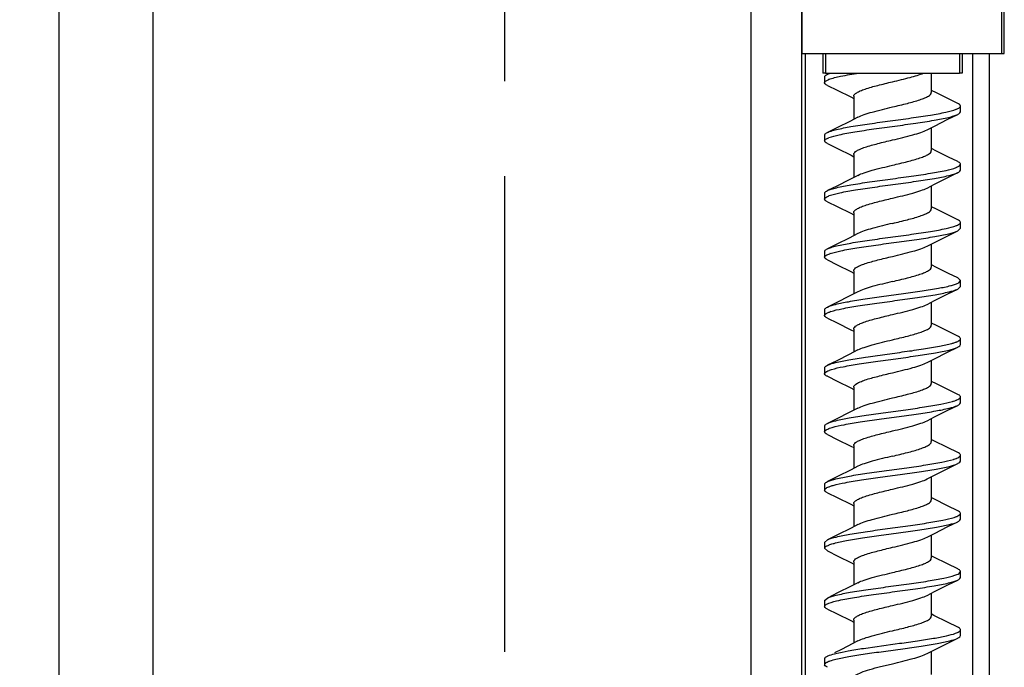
# Model space of a CAD drawing. Header units: millimetres. Extents: x 146 to 697, y 409 to 764.
# Tile 34 of 162: x 425 to 476, y 609 to 642. Entities that reach past the tile are written whole.
import ezdxf

# ---------------------------------------------------------------- set-up
doc = ezdxf.new("R2010")
doc.units = ezdxf.units.MM
doc.header["$LTSCALE"] = 65.395
doc.header["$PDMODE"] = 3
doc.header["$PDSIZE"] = 2.5
doc.linetypes.add('CENTER', pattern=[0.6, 0.375, -0.075, 0.075, -0.075])
doc.layers.get('0').update_dxf_attribs({"linetype": 'CONTINUOUS'})
doc.layers.get('Defpoints').update_dxf_attribs({"linetype": 'CONTINUOUS'})
for name, color, linetype in [('9_820_353_links_2_BL46', 7, 'CONTINUOUS'), ('SP223_012_00_links_2_BL19', 7, 'CONTINUOUS'), ('SP223_013_00_links_2_BL16', 7, 'CONTINUOUS')]:
    doc.layers.add(name, color=color, linetype=linetype)
doc.layers.add('BEM', color=7, linetype='CONTINUOUS', lineweight=35)
doc.styles.get("Standard").update_dxf_attribs({"font": 'txt', "width": 0.8})
doc.styles.add('TECE Standard', font='arial.ttf', dxfattribs={"width": 0.9})
doc.dimstyles.get("Standard").update_dxf_attribs({"dimtxt": 3.5, "dimasz": 3.5, "dimexe": 1, "dimexo": 0, "dimtad": 1, "dimtxsty": 'Standard', "dimcen": 0.09, "dimadec": 0, "dimazin": 0, "dimtol": 1, "dimtp": 0.01, "dimtm": 0.01, "dimtfac": 1, "dimtofl": 0, "dimtmove": 0, "dimatfit": 3, "dimfxl": 0, "dimtolj": 1, "dimarcsym": 0})

# ---------------------------------------------------------------- blocks, each defined once
blk = doc.blocks.new('TC-9820353_SL')
at = {"layer": '9_820_353_links_2_BL46', "color": 7, "linetype": 'CENTER'}
blk.add_line((0, 32.077), (0, -192), dxfattribs=at)
at = {"layer": 'SP223_012_00_links_2_BL19', "color": 9, "linetype": 'Continuous'}
for p, q in [((-22.989, -69.564), (-22.989, -121.564)), ((-18.138, -69.564), (-18.138, -121.564)), ((12.694, -69.564), (12.694, -121.564)), ((15.311, -69.564), (15.311, -121.564)), ((25.629, -79.314), (25.629, -75.814)), ((15.503, -79.314), (15.503, -121.564)), ((16.55, -79.314), (16.55, -80.314)), ((23.45, -79.314), (23.45, -80.314)), ((24.12, -79.314), (24.12, -121.564))]:
    blk.add_line(p, q, dxfattribs=at)
at = {"layer": 'SP223_012_00_links_2_BL19', "color": 7, "linetype": 'Continuous'}
for p, q in [((15.339, -79.314), (15.339, -75.814)), ((25.763, -79.314), (25.763, -75.814)), ((15.339, -79.314), (25.629, -79.314)), ((16.41, -79.314), (16.41, -80.314)), ((23.59, -79.314), (23.59, -80.314)), ((25, -121.564), (25, -79.314)), ((25.629, -79.314), (25.763, -79.314)), ((16.55, -80.314), (16.41, -80.314)), ((16.55, -80.314), (23.45, -80.314)), ((23.59, -80.314), (23.45, -80.314))]:
    blk.add_line(p, q, dxfattribs=at)
at = {"layer": 'SP223_013_00_links_2_BL16', "color": 7, "linetype": 'Continuous'}
for p, q in [((16.5, -80.514), (16.5, -80.815)), ((22, -80.314), (22, -81.314)), ((17.842, -81.545), (18, -81.627)), ((18, -81.514), (18, -82.701)), ((23.5, -82.315), (23.5, -82.014)), ((22, -83.127), (22, -84.314)), ((16.5, -83.514), (16.5, -83.815)), ((17.862, -84.556), (18, -84.627)), ((18, -84.514), (18, -85.701)), ((23.5, -85.315), (23.5, -85.014)), ((22, -86.127), (22, -87.314)), ((16.5, -86.514), (16.5, -86.815)), ((17.842, -87.545), (18, -87.627)), ((18, -87.514), (18, -88.701)), ((23.36, -88.45), (23.5, -88.315)), ((23.5, -88.315), (23.5, -88.014)), ((22, -89.127), (22, -90.314)), ((16.5, -89.514), (16.5, -89.815)), ((17.842, -90.545), (18, -90.627)), ((18, -90.514), (18, -91.701)), ((23.5, -91.014), (23.36, -90.878)), ((23.36, -91.45), (23.5, -91.315)), ((23.5, -91.315), (23.5, -91.014)), ((22, -92.127), (22, -93.314)), ((16.5, -92.514), (16.5, -92.815)), ((17.842, -93.545), (18, -93.627)), ((18, -93.514), (18, -94.701)), ((23.5, -94.315), (23.5, -94.014)), ((22, -95.127), (22, -96.314)), ((16.5, -95.514), (16.5, -95.815)), ((17.842, -96.545), (18, -96.627)), ((18, -96.514), (18, -97.701)), ((23.5, -97.315), (23.5, -97.014)), ((22, -98.127), (22, -99.314)), ((16.5, -98.514), (16.5, -98.815)), ((22.137, -99.272), (22, -99.202)), ((17.842, -99.545), (18, -99.627)), ((18, -99.514), (18, -100.702)), ((23.5, -100.315), (23.5, -100.014)), ((16.5, -101.514), (16.5, -101.815)), ((22, -101.127), (22, -102.314)), ((18, -102.514), (18, -103.702)), ((22.137, -102.272), (22, -102.202)), ((17.842, -102.545), (18, -102.627)), ((23.5, -103.315), (23.5, -103.014)), ((16.5, -104.514), (16.64, -104.378)), ((16.5, -104.514), (16.5, -104.815)), ((22, -104.127), (22, -105.314)), ((16.64, -104.951), (16.5, -104.815)), ((17.878, -105.564), (18, -105.627)), ((18, -105.514), (18, -106.702)), ((22.137, -105.272), (22, -105.202)), ((23.5, -106.315), (23.5, -106.014)), ((16.5, -107.514), (16.64, -107.378)), ((16.5, -107.514), (16.5, -107.815)), ((22, -107.127), (22, -108.314)), ((17.842, -108.545), (18, -108.627)), ((18, -108.514), (18, -109.702)), ((22.137, -108.272), (22, -108.202)), ((23.5, -109.315), (23.5, -109.014)), ((22, -110.127), (22, -111.314)), ((16.5, -110.514), (16.5, -110.815)), ((16.671, -110.363), (16.641, -110.378)), ((16.641, -110.378), (16.671, -110.364))]:
    blk.add_line(p, q, dxfattribs=at)
for points in [[(16.64, -80.95), (17.149, -81.199), (17.842, -81.545)], [(23.36, -81.878), (22.879, -81.643), (22.231, -81.32), (22.046, -81.225)], [(18.22, -82.588), (17.795, -82.807), (17.171, -83.119), (16.641, -83.378)], [(21.78, -83.241), (22.158, -83.045), (22.851, -82.699), (23.36, -82.45)], [(16.64, -83.95), (17.159, -84.204), (17.862, -84.556)], [(23.36, -84.878), (22.879, -84.643), (22.231, -84.32), (22.046, -84.225)], [(18.22, -85.588), (17.769, -85.82), (17.121, -86.143), (16.64, -86.378)], [(21.78, -86.241), (22.158, -86.045), (22.851, -85.699), (23.36, -85.45)], [(16.64, -86.95), (17.149, -87.199), (17.842, -87.545)], [(23.36, -87.878), (22.879, -87.643), (22.231, -87.32), (22.046, -87.225)], [(18.22, -88.588), (17.769, -88.82), (17.121, -89.143), (16.64, -89.378)], [(21.78, -89.241), (22.158, -89.045), (22.851, -88.699), (23.36, -88.45)], [(16.64, -89.95), (17.149, -90.199), (17.842, -90.545)], [(23.36, -90.878), (22.879, -90.643), (22.231, -90.32), (22.046, -90.225)], [(18.22, -91.588), (17.769, -91.82), (17.121, -92.143), (16.64, -92.378)], [(21.78, -92.241), (22.158, -92.045), (22.851, -91.699), (23.36, -91.45)], [(16.64, -92.95), (17.149, -93.199), (17.842, -93.545)], [(23.36, -93.878), (22.879, -93.643), (22.231, -93.32), (22.046, -93.225)], [(18.22, -94.588), (17.769, -94.82), (17.121, -95.143), (16.64, -95.378)], [(21.78, -95.24), (22.13, -95.06), (22.829, -94.71), (23.36, -94.45)], [(16.64, -95.95), (17.149, -96.199), (17.842, -96.545)], [(23.36, -96.878), (22.879, -96.643), (22.231, -96.32), (22.046, -96.225)], [(21.78, -98.241), (22.158, -98.045), (22.851, -97.699), (23.36, -97.45)], [(18.22, -97.588), (17.769, -97.82), (17.121, -98.143), (16.64, -98.378)], [(16.64, -98.95), (17.149, -99.199), (17.842, -99.545)], [(23.36, -99.878), (22.83, -99.619), (22.137, -99.272)], [(21.78, -101.241), (22.158, -101.045), (22.851, -100.699), (23.36, -100.45)], [(18.22, -100.588), (17.863, -100.772), (17.17, -101.119), (16.64, -101.378)], [(16.64, -101.95), (17.149, -102.199), (17.842, -102.545)], [(23.36, -102.878), (22.83, -102.619), (22.137, -102.272)], [(21.78, -104.241), (22.158, -104.045), (22.851, -103.699), (23.36, -103.45)], [(18.22, -103.588), (17.863, -103.772), (17.17, -104.119), (16.64, -104.378)], [(16.64, -104.951), (17.183, -105.216), (17.878, -105.564)], [(23.36, -105.878), (22.83, -105.619), (22.137, -105.272)], [(18.22, -106.588), (17.863, -106.772), (17.17, -107.119), (16.64, -107.378)], [(21.78, -107.241), (22.158, -107.045), (22.851, -106.699), (23.36, -106.45)], [(16.64, -107.95), (17.149, -108.199), (17.842, -108.545)], [(23.36, -108.878), (22.83, -108.619), (22.137, -108.272)], [(18.22, -109.588), (17.954, -109.726), (17.362, -110.024), (17.006, -110.2)], [(21.78, -110.241), (22.158, -110.045), (22.851, -109.699), (23.36, -109.45)]]:
    blk.add_lwpolyline(points, dxfattribs=at)
for centre, radius, start, end in [((17.052, -81.225), 0.942, 113.2935, 115.8849), ((17.165, -81.787), 1.226, 111.6464, 113.3271), ((22.786, -80.918), 1.359, 291.5154, 291.941), ((17.22, -84.925), 1.374, 111.4794, 111.8099), ((22.84, -84.053), 1.213, 291.6589, 293.4738), ((17.407, -91.425), 1.908, 109.2705, 109.5865), ((17.427, -94.479), 1.966, 108.16, 110.3211), ((22.568, -101.338), 1.979, 287.9633, 290.4315), ((17.149, -111.75), 1.186, 111.6451, 113.769)]:
    blk.add_arc(centre, radius, start, end, dxfattribs=at)
for points, knots in [([(16.5, -80.514), (16.5, -80.502), (16.51, -80.467), (16.562, -80.42), (16.611, -80.392), (16.64, -80.378)], [0, 0, 0, 0, 0.172513, 0.511096, 1, 1, 1, 1]), ([(16.5, -80.815), (16.5, -80.785), (16.559, -80.713), (16.632, -80.682), (16.679, -80.661)], [0, 0, 0, 0, 0.365574, 1, 1, 1, 1]), ([(16.679, -80.36), (16.688, -80.356), (16.728, -80.34), (16.769, -80.325), (16.801, -80.314)], [0, 0, 0, 0, 0.229623, 1, 1, 1, 1]), ([(16.712, -80.648), (16.908, -80.57), (17.425, -80.453), (17.942, -80.363), (18.254, -80.314)], [0, 0, 0, 0, 0.400053, 1, 1, 1, 1]), ([(20, -80.764), (20.303, -80.692), (20.847, -80.561), (21.388, -80.408), (21.618, -80.314)], [0, 0, 0, 0, 0.55673, 1, 1, 1, 1]), ([(16.64, -80.95), (16.619, -80.94), (16.564, -80.911), (16.5, -80.858), (16.5, -80.815)], [0, 0, 0, 0, 0.35178, 1, 1, 1, 1]), ([(18, -81.514), (18, -81.434), (18.146, -81.32), (18.351, -81.223), (18.716, -81.089), (19.269, -80.939), (19.744, -80.825), (20, -80.764)], [0, 0, 0, 0, 0.110888, 0.206047, 0.328093, 0.638157, 1, 1, 1, 1]), ([(20, -82.064), (20.255, -82.003), (20.731, -81.889), (21.284, -81.739), (21.649, -81.605), (21.854, -81.508), (22, -81.395), (22, -81.314)], [0, 0, 0, 0, 0.361843, 0.671907, 0.793953, 0.889112, 1, 1, 1, 1]), ([(16.641, -83.378), (16.703, -83.347), (16.858, -83.292), (17.261, -83.185), (17.92, -83.063), (18.846, -82.921), (19.884, -82.779), (20.932, -82.637), (21.892, -82.496), (22.667, -82.356), (23.112, -82.25), (23.284, -82.182)], [0, 0, 0, 0, 0.030787, 0.07245, 0.185127, 0.328182, 0.488169, 0.649864, 0.797866, 0.918206, 1, 1, 1, 1]), ([(18.22, -82.588), (18.32, -82.536), (18.565, -82.441), (19.158, -82.263), (19.651, -82.148), (20, -82.064)], [0, 0, 0, 0, 0.182844, 0.421252, 1, 1, 1, 1]), ([(23.293, -82.179), (23.347, -82.157), (23.429, -82.124), (23.5, -82.046), (23.5, -82.014)], [0, 0, 0, 0, 0.642445, 1, 1, 1, 1]), ([(23.5, -82.014), (23.5, -82.002), (23.49, -81.967), (23.438, -81.92), (23.389, -81.892), (23.359, -81.878)], [0, 0, 0, 0, 0.172548, 0.51082, 1, 1, 1, 1]), ([(16.717, -83.646), (16.889, -83.578), (17.334, -83.472), (18.11, -83.332), (19.07, -83.191), (20.118, -83.049), (21.156, -82.907), (22.081, -82.765), (22.74, -82.643), (23.143, -82.536), (23.297, -82.481), (23.36, -82.45)], [0, 0, 0, 0, 0.081886, 0.202296, 0.350339, 0.512043, 0.672008, 0.815015, 0.927626, 0.969251, 1, 1, 1, 1]), ([(23.36, -82.45), (23.381, -82.44), (23.436, -82.411), (23.5, -82.358), (23.5, -82.315)], [0, 0, 0, 0, 0.35161, 1, 1, 1, 1]), ([(20, -83.764), (20.349, -83.681), (20.842, -83.565), (21.435, -83.388), (21.679, -83.293), (21.78, -83.241)], [0, 0, 0, 0, 0.578656, 0.817072, 1, 1, 1, 1]), ([(16.5, -83.514), (16.5, -83.502), (16.51, -83.467), (16.562, -83.42), (16.611, -83.392), (16.641, -83.378)], [0, 0, 0, 0, 0.172367, 0.510892, 1, 1, 1, 1]), ([(16.5, -83.815), (16.5, -83.782), (16.572, -83.703), (16.655, -83.671), (16.71, -83.649)], [0, 0, 0, 0, 0.356794, 1, 1, 1, 1]), ([(16.64, -83.95), (16.619, -83.94), (16.564, -83.911), (16.5, -83.858), (16.5, -83.815)], [0, 0, 0, 0, 0.351822, 1, 1, 1, 1]), ([(18, -84.514), (18, -84.434), (18.146, -84.32), (18.351, -84.223), (18.716, -84.089), (19.269, -83.939), (19.744, -83.825), (20, -83.764)], [0, 0, 0, 0, 0.110888, 0.206047, 0.328093, 0.638157, 1, 1, 1, 1]), ([(20, -85.064), (20.255, -85.003), (20.731, -84.889), (21.284, -84.739), (21.649, -84.605), (21.854, -84.508), (22, -84.395), (22, -84.314)], [0, 0, 0, 0, 0.361843, 0.671907, 0.793953, 0.889112, 1, 1, 1, 1]), ([(16.64, -86.378), (16.703, -86.348), (16.858, -86.292), (17.261, -86.185), (17.922, -86.063), (18.85, -85.921), (19.889, -85.779), (20.939, -85.636), (21.898, -85.495), (22.673, -85.355), (23.117, -85.249), (23.288, -85.181)], [0, 0, 0, 0, 0.030788, 0.072485, 0.185286, 0.328515, 0.488669, 0.650459, 0.798428, 0.918572, 1, 1, 1, 1]), ([(18.22, -85.588), (18.32, -85.536), (18.565, -85.441), (19.158, -85.263), (19.651, -85.148), (20, -85.064)], [0, 0, 0, 0, 0.18289, 0.421299, 1, 1, 1, 1]), ([(23.323, -85.166), (23.37, -85.146), (23.442, -85.114), (23.5, -85.043), (23.5, -85.014)], [0, 0, 0, 0, 0.633582, 1, 1, 1, 1]), ([(23.5, -85.014), (23.5, -85.002), (23.49, -84.967), (23.438, -84.92), (23.389, -84.892), (23.36, -84.878)], [0, 0, 0, 0, 0.172573, 0.510909, 1, 1, 1, 1]), ([(16.742, -86.636), (16.919, -86.57), (17.371, -86.464), (18.153, -86.325), (19.111, -86.186), (20.153, -86.044), (21.181, -85.903), (22.096, -85.763), (22.747, -85.641), (23.145, -85.535), (23.298, -85.481), (23.36, -85.45)], [0, 0, 0, 0, 0.084118, 0.205798, 0.354159, 0.515414, 0.674451, 0.816384, 0.928097, 0.969419, 1, 1, 1, 1]), ([(23.36, -85.45), (23.381, -85.44), (23.436, -85.411), (23.5, -85.358), (23.5, -85.315)], [0, 0, 0, 0, 0.35157, 1, 1, 1, 1]), ([(20, -86.764), (20.349, -86.681), (20.842, -86.565), (21.435, -86.388), (21.679, -86.293), (21.78, -86.241)], [0, 0, 0, 0, 0.578656, 0.817072, 1, 1, 1, 1]), ([(16.5, -86.514), (16.5, -86.502), (16.51, -86.467), (16.562, -86.42), (16.611, -86.392), (16.64, -86.378)], [0, 0, 0, 0, 0.172469, 0.510947, 1, 1, 1, 1]), ([(16.5, -86.815), (16.5, -86.779), (16.587, -86.693), (16.679, -86.66), (16.742, -86.636)], [0, 0, 0, 0, 0.348892, 1, 1, 1, 1]), ([(18, -87.514), (18, -87.434), (18.146, -87.32), (18.351, -87.223), (18.716, -87.089), (19.269, -86.939), (19.744, -86.825), (20, -86.764)], [0, 0, 0, 0, 0.110888, 0.206047, 0.328093, 0.638157, 1, 1, 1, 1]), ([(16.64, -86.95), (16.619, -86.94), (16.564, -86.911), (16.5, -86.858), (16.5, -86.815)], [0, 0, 0, 0, 0.351826, 1, 1, 1, 1]), ([(20, -88.064), (20.255, -88.003), (20.731, -87.889), (21.284, -87.739), (21.649, -87.605), (21.854, -87.508), (22, -87.395), (22, -87.314)], [0, 0, 0, 0, 0.361848, 0.671898, 0.793954, 0.889112, 1, 1, 1, 1]), ([(16.64, -89.378), (16.703, -89.348), (16.858, -89.292), (17.262, -89.185), (17.924, -89.062), (18.852, -88.921), (19.892, -88.778), (20.943, -88.635), (21.902, -88.495), (22.676, -88.354), (23.12, -88.248), (23.29, -88.18)], [0, 0, 0, 0, 0.030802, 0.072532, 0.185421, 0.328755, 0.488999, 0.650833, 0.798771, 0.918789, 1, 1, 1, 1]), ([(20, -88.064), (19.651, -88.148), (19.158, -88.263), (18.565, -88.441), (18.32, -88.536), (18.22, -88.588)], [0, 0, 0, 0, 0.578701, 0.81711, 1, 1, 1, 1]), ([(23.351, -88.153), (23.391, -88.135), (23.453, -88.104), (23.5, -88.04), (23.5, -88.014)], [0, 0, 0, 0, 0.623739, 1, 1, 1, 1]), ([(23.5, -88.014), (23.5, -88.002), (23.49, -87.967), (23.438, -87.92), (23.389, -87.892), (23.359, -87.878)], [0, 0, 0, 0, 0.172434, 0.510656, 1, 1, 1, 1]), ([(16.777, -89.623), (16.961, -89.559), (17.42, -89.455), (18.209, -89.317), (19.165, -89.178), (20.198, -89.038), (21.213, -88.898), (22.116, -88.761), (22.82, -88.623), (23.217, -88.52), (23.36, -88.45)], [0, 0, 0, 0, 0.086983, 0.210285, 0.359055, 0.519744, 0.677608, 0.818186, 0.928769, 1, 1, 1, 1]), ([(20, -89.764), (20.349, -89.681), (20.842, -89.565), (21.435, -89.388), (21.679, -89.293), (21.78, -89.241)], [0, 0, 0, 0, 0.578669, 0.817068, 1, 1, 1, 1]), ([(16.5, -89.514), (16.5, -89.502), (16.51, -89.467), (16.562, -89.42), (16.611, -89.392), (16.64, -89.378)], [0, 0, 0, 0, 0.172478, 0.510857, 1, 1, 1, 1]), ([(16.5, -89.815), (16.5, -89.776), (16.598, -89.686), (16.698, -89.652), (16.767, -89.627)], [0, 0, 0, 0, 0.343678, 1, 1, 1, 1]), ([(16.64, -89.95), (16.619, -89.94), (16.564, -89.911), (16.5, -89.858), (16.5, -89.815)], [0, 0, 0, 0, 0.351784, 1, 1, 1, 1]), ([(18, -90.514), (18, -90.434), (18.146, -90.32), (18.351, -90.223), (18.716, -90.089), (19.269, -89.939), (19.744, -89.825), (20, -89.764)], [0, 0, 0, 0, 0.110888, 0.206047, 0.328093, 0.638157, 1, 1, 1, 1]), ([(20, -91.064), (20.255, -91.003), (20.731, -90.889), (21.284, -90.739), (21.649, -90.605), (21.854, -90.508), (22, -90.395), (22, -90.314)], [0, 0, 0, 0, 0.361843, 0.671907, 0.793953, 0.889112, 1, 1, 1, 1]), ([(16.64, -92.378), (16.773, -92.313), (17.138, -92.215), (17.787, -92.085), (18.622, -91.955), (19.569, -91.822), (20.553, -91.689), (21.49, -91.557), (22.304, -91.425), (22.795, -91.327), (23.005, -91.271)], [0, 0, 0, 0, 0.068489, 0.17367, 0.307695, 0.459798, 0.617562, 0.768068, 0.899041, 1, 1, 1, 1]), ([(20, -91.064), (19.651, -91.148), (19.158, -91.263), (18.565, -91.441), (18.32, -91.536), (18.22, -91.588)], [0, 0, 0, 0, 0.578752, 0.817138, 1, 1, 1, 1]), ([(23.005, -91.271), (23.033, -91.263), (23.129, -91.237), (23.224, -91.206), (23.291, -91.18)], [0, 0, 0, 0, 0.284016, 1, 1, 1, 1]), ([(23.377, -91.141), (23.395, -91.131), (23.445, -91.103), (23.5, -91.053), (23.5, -91.014)], [0, 0, 0, 0, 0.345906, 1, 1, 1, 1]), ([(16.815, -92.611), (17.004, -92.548), (17.47, -92.445), (18.265, -92.308), (19.219, -92.171), (20.243, -92.032), (21.245, -91.893), (22.135, -91.758), (22.828, -91.622), (23.219, -91.519), (23.36, -91.45)], [0, 0, 0, 0, 0.089789, 0.21466, 0.363805, 0.523919, 0.680622, 0.819866, 0.929341, 1, 1, 1, 1]), ([(16.5, -92.514), (16.5, -92.502), (16.51, -92.467), (16.562, -92.42), (16.611, -92.392), (16.64, -92.378)], [0, 0, 0, 0, 0.1725, 0.510794, 1, 1, 1, 1]), ([(20, -92.764), (20.349, -92.681), (20.842, -92.565), (21.435, -92.388), (21.679, -92.293), (21.78, -92.241)], [0, 0, 0, 0, 0.578656, 0.817072, 1, 1, 1, 1]), ([(16.5, -92.815), (16.5, -92.806), (16.509, -92.763), (16.547, -92.734), (16.576, -92.715)], [0, 0, 0, 0, 0.197302, 1, 1, 1, 1]), ([(16.64, -92.95), (16.619, -92.94), (16.564, -92.911), (16.5, -92.858), (16.5, -92.815)], [0, 0, 0, 0, 0.351719, 1, 1, 1, 1]), ([(16.576, -92.715), (16.587, -92.708), (16.64, -92.676), (16.698, -92.652), (16.745, -92.635)], [0, 0, 0, 0, 0.208036, 1, 1, 1, 1]), ([(18, -93.514), (18, -93.434), (18.146, -93.32), (18.351, -93.223), (18.716, -93.089), (19.269, -92.939), (19.744, -92.825), (20, -92.764)], [0, 0, 0, 0, 0.110888, 0.206047, 0.328093, 0.638157, 1, 1, 1, 1]), ([(20, -94.064), (20.255, -94.003), (20.731, -93.889), (21.284, -93.739), (21.649, -93.605), (21.854, -93.508), (22, -93.395), (22, -93.314)], [0, 0, 0, 0, 0.361843, 0.671907, 0.793953, 0.889112, 1, 1, 1, 1]), ([(23.5, -94.014), (23.5, -94.002), (23.49, -93.967), (23.438, -93.92), (23.389, -93.892), (23.36, -93.878)], [0, 0, 0, 0, 0.172539, 0.511111, 1, 1, 1, 1]), ([(16.64, -95.378), (16.775, -95.312), (17.146, -95.213), (17.806, -95.081), (18.653, -94.95), (19.614, -94.816), (20.608, -94.681), (21.55, -94.548), (22.36, -94.415), (22.846, -94.315), (23.052, -94.258)], [0, 0, 0, 0, 0.06898, 0.175142, 0.310365, 0.463531, 0.621847, 0.772054, 0.90163, 1, 1, 1, 1]), ([(18.22, -94.588), (18.32, -94.536), (18.565, -94.441), (19.158, -94.263), (19.651, -94.148), (20, -94.064)], [0, 0, 0, 0, 0.18289, 0.421299, 1, 1, 1, 1]), ([(23.052, -94.258), (23.074, -94.252), (23.154, -94.229), (23.233, -94.203), (23.288, -94.181)], [0, 0, 0, 0, 0.279775, 1, 1, 1, 1]), ([(23.288, -94.181), (23.299, -94.176), (23.337, -94.161), (23.374, -94.143), (23.4, -94.128)], [0, 0, 0, 0, 0.277972, 1, 1, 1, 1]), ([(23.36, -94.45), (23.381, -94.44), (23.436, -94.411), (23.5, -94.358), (23.5, -94.315)], [0, 0, 0, 0, 0.351739, 1, 1, 1, 1]), ([(23.4, -94.128), (23.415, -94.119), (23.457, -94.093), (23.5, -94.048), (23.5, -94.014)], [0, 0, 0, 0, 0.336807, 1, 1, 1, 1]), ([(16.854, -95.598), (17.049, -95.538), (17.522, -95.435), (18.322, -95.3), (19.273, -95.163), (20.288, -95.026), (21.277, -94.889), (22.154, -94.754), (22.836, -94.62), (23.221, -94.518), (23.36, -94.45)], [0, 0, 0, 0, 0.092542, 0.218936, 0.368434, 0.527976, 0.683541, 0.821487, 0.929888, 1, 1, 1, 1]), ([(16.5, -95.514), (16.5, -95.502), (16.51, -95.467), (16.562, -95.42), (16.611, -95.392), (16.64, -95.378)], [0, 0, 0, 0, 0.172529, 0.510787, 1, 1, 1, 1]), ([(20, -95.764), (20.349, -95.681), (20.842, -95.565), (21.435, -95.387), (21.68, -95.293), (21.78, -95.24)], [0, 0, 0, 0, 0.578743, 0.817144, 1, 1, 1, 1]), ([(16.5, -95.815), (16.5, -95.806), (16.509, -95.763), (16.548, -95.734), (16.576, -95.715)], [0, 0, 0, 0, 0.197099, 1, 1, 1, 1]), ([(16.64, -95.95), (16.619, -95.94), (16.564, -95.911), (16.5, -95.858), (16.5, -95.815)], [0, 0, 0, 0, 0.351649, 1, 1, 1, 1]), ([(16.576, -95.715), (16.586, -95.708), (16.635, -95.679), (16.687, -95.657), (16.729, -95.641)], [0, 0, 0, 0, 0.210733, 1, 1, 1, 1]), ([(16.729, -95.641), (16.739, -95.637), (16.78, -95.622), (16.822, -95.608), (16.854, -95.598)], [0, 0, 0, 0, 0.232546, 1, 1, 1, 1]), ([(18, -96.514), (18, -96.434), (18.146, -96.32), (18.351, -96.223), (18.716, -96.089), (19.269, -95.939), (19.744, -95.825), (20, -95.764)], [0, 0, 0, 0, 0.110888, 0.206047, 0.328093, 0.638157, 1, 1, 1, 1]), ([(20, -97.064), (20.255, -97.003), (20.731, -96.889), (21.284, -96.739), (21.649, -96.605), (21.854, -96.508), (22, -96.395), (22, -96.314)], [0, 0, 0, 0, 0.361833, 0.671898, 0.793942, 0.889099, 1, 1, 1, 1]), ([(23.5, -97.014), (23.5, -97.002), (23.49, -96.967), (23.438, -96.92), (23.389, -96.892), (23.36, -96.878)], [0, 0, 0, 0, 0.172499, 0.511079, 1, 1, 1, 1]), ([(16.64, -98.378), (16.777, -98.312), (17.154, -98.211), (17.824, -98.078), (18.685, -97.945), (19.659, -97.81), (20.663, -97.674), (21.609, -97.539), (22.415, -97.405), (22.895, -97.304), (23.096, -97.245)], [0, 0, 0, 0, 0.069491, 0.176663, 0.313116, 0.467367, 0.62624, 0.776131, 0.904271, 1, 1, 1, 1]), ([(16.896, -98.585), (17.096, -98.526), (17.575, -98.425), (18.381, -98.291), (19.327, -98.156), (20.333, -98.02), (21.309, -97.884), (22.172, -97.751), (22.845, -97.618), (23.223, -97.517), (23.36, -97.45)], [0, 0, 0, 0, 0.095247, 0.223127, 0.372965, 0.531946, 0.686399, 0.823076, 0.930427, 1, 1, 1, 1]), ([(18.22, -97.588), (18.32, -97.536), (18.565, -97.441), (19.158, -97.263), (19.651, -97.148), (20, -97.064)], [0, 0, 0, 0, 0.182895, 0.421282, 1, 1, 1, 1]), ([(23.096, -97.245), (23.114, -97.24), (23.176, -97.221), (23.239, -97.2), (23.283, -97.183)], [0, 0, 0, 0, 0.274723, 1, 1, 1, 1]), ([(23.283, -97.183), (23.296, -97.177), (23.344, -97.158), (23.39, -97.135), (23.421, -97.116)], [0, 0, 0, 0, 0.286683, 1, 1, 1, 1]), ([(23.36, -97.45), (23.381, -97.44), (23.436, -97.411), (23.5, -97.358), (23.5, -97.315)], [0, 0, 0, 0, 0.351805, 1, 1, 1, 1]), ([(23.421, -97.116), (23.433, -97.108), (23.468, -97.083), (23.5, -97.043), (23.5, -97.014)], [0, 0, 0, 0, 0.326905, 1, 1, 1, 1]), ([(16.5, -98.514), (16.5, -98.502), (16.51, -98.467), (16.562, -98.42), (16.611, -98.392), (16.64, -98.378)], [0, 0, 0, 0, 0.17256, 0.510848, 1, 1, 1, 1]), ([(20, -98.764), (20.349, -98.681), (20.842, -98.565), (21.435, -98.388), (21.679, -98.293), (21.78, -98.241)], [0, 0, 0, 0, 0.578656, 0.817072, 1, 1, 1, 1]), ([(16.5, -98.815), (16.5, -98.806), (16.51, -98.762), (16.549, -98.732), (16.579, -98.713)], [0, 0, 0, 0, 0.196031, 1, 1, 1, 1]), ([(16.64, -98.95), (16.619, -98.94), (16.564, -98.911), (16.5, -98.858), (16.5, -98.815)], [0, 0, 0, 0, 0.351611, 1, 1, 1, 1]), ([(16.579, -98.713), (16.588, -98.707), (16.633, -98.681), (16.681, -98.66), (16.719, -98.645)], [0, 0, 0, 0, 0.213388, 1, 1, 1, 1]), ([(16.719, -98.645), (16.732, -98.64), (16.79, -98.618), (16.85, -98.599), (16.896, -98.585)], [0, 0, 0, 0, 0.226308, 1, 1, 1, 1]), ([(18, -99.514), (18, -99.434), (18.146, -99.32), (18.351, -99.223), (18.716, -99.089), (19.269, -98.939), (19.744, -98.825), (20, -98.764)], [0, 0, 0, 0, 0.110891, 0.206048, 0.328108, 0.638154, 1, 1, 1, 1]), ([(20, -100.064), (20.255, -100.003), (20.731, -99.889), (21.284, -99.739), (21.649, -99.605), (21.854, -99.508), (22, -99.395), (22, -99.314)], [0, 0, 0, 0, 0.361843, 0.671907, 0.793953, 0.889112, 1, 1, 1, 1]), ([(23.5, -100.014), (23.5, -100.002), (23.49, -99.967), (23.438, -99.92), (23.389, -99.893), (23.36, -99.878)], [0, 0, 0, 0, 0.172504, 0.511046, 1, 1, 1, 1]), ([(16.64, -101.378), (16.779, -101.311), (17.162, -101.209), (17.843, -101.075), (18.717, -100.941), (19.704, -100.804), (20.717, -100.667), (21.667, -100.53), (22.469, -100.396), (22.943, -100.293), (23.138, -100.233)], [0, 0, 0, 0, 0.070008, 0.178214, 0.315925, 0.471287, 0.630729, 0.780292, 0.906961, 1, 1, 1, 1]), ([(16.94, -101.573), (17.145, -101.515), (17.629, -101.415), (18.439, -101.282), (19.382, -101.148), (20.378, -101.014), (21.341, -100.879), (22.191, -100.748), (22.853, -100.616), (23.225, -100.516), (23.36, -100.45)], [0, 0, 0, 0, 0.097897, 0.227221, 0.377379, 0.535801, 0.689164, 0.824606, 0.930941, 1, 1, 1, 1]), ([(20, -100.064), (19.651, -100.147), (19.158, -100.263), (18.565, -100.441), (18.321, -100.536), (18.22, -100.588)], [0, 0, 0, 0, 0.578639, 0.817073, 1, 1, 1, 1]), ([(23.138, -100.233), (23.151, -100.229), (23.196, -100.215), (23.241, -100.199), (23.273, -100.186)], [0, 0, 0, 0, 0.268695, 1, 1, 1, 1]), ([(23.273, -100.186), (23.288, -100.181), (23.34, -100.16), (23.39, -100.136), (23.423, -100.114)], [0, 0, 0, 0, 0.289423, 1, 1, 1, 1]), ([(23.36, -100.45), (23.381, -100.44), (23.436, -100.411), (23.5, -100.358), (23.5, -100.315)], [0, 0, 0, 0, 0.351834, 1, 1, 1, 1]), ([(23.423, -100.114), (23.435, -100.106), (23.469, -100.082), (23.5, -100.043), (23.5, -100.014)], [0, 0, 0, 0, 0.325524, 1, 1, 1, 1]), ([(16.5, -101.514), (16.5, -101.502), (16.51, -101.467), (16.562, -101.42), (16.611, -101.393), (16.64, -101.378)], [0, 0, 0, 0, 0.17261, 0.510987, 1, 1, 1, 1]), ([(20, -101.764), (20.349, -101.681), (20.842, -101.565), (21.435, -101.388), (21.679, -101.293), (21.78, -101.241)], [0, 0, 0, 0, 0.578656, 0.817072, 1, 1, 1, 1]), ([(16.5, -101.815), (16.5, -101.805), (16.513, -101.755), (16.561, -101.723), (16.596, -101.703)], [0, 0, 0, 0, 0.188904, 1, 1, 1, 1]), ([(16.64, -101.95), (16.619, -101.94), (16.564, -101.911), (16.5, -101.858), (16.5, -101.815)], [0, 0, 0, 0, 0.351564, 1, 1, 1, 1]), ([(16.596, -101.703), (16.604, -101.698), (16.642, -101.677), (16.681, -101.66), (16.713, -101.648)], [0, 0, 0, 0, 0.220818, 1, 1, 1, 1]), ([(16.713, -101.648), (16.729, -101.641), (16.804, -101.613), (16.88, -101.59), (16.94, -101.573)], [0, 0, 0, 0, 0.221016, 1, 1, 1, 1]), ([(18, -102.514), (18, -102.434), (18.146, -102.32), (18.351, -102.223), (18.716, -102.089), (19.269, -101.939), (19.744, -101.825), (20, -101.764)], [0, 0, 0, 0, 0.110888, 0.206047, 0.328093, 0.638157, 1, 1, 1, 1]), ([(20, -103.064), (20.255, -103.003), (20.731, -102.889), (21.284, -102.739), (21.649, -102.605), (21.854, -102.508), (22, -102.395), (22, -102.314)], [0, 0, 0, 0, 0.361843, 0.671907, 0.793953, 0.889112, 1, 1, 1, 1]), ([(23.5, -103.014), (23.5, -103.002), (23.49, -102.967), (23.438, -102.92), (23.389, -102.893), (23.36, -102.878)], [0, 0, 0, 0, 0.172502, 0.510953, 1, 1, 1, 1]), ([(23.424, -103.113), (23.436, -103.106), (23.469, -103.082), (23.5, -103.042), (23.5, -103.014)], [0, 0, 0, 0, 0.325126, 1, 1, 1, 1]), ([(16.64, -104.378), (16.781, -104.31), (17.17, -104.207), (17.862, -104.072), (18.749, -103.936), (19.749, -103.797), (20.772, -103.659), (21.725, -103.522), (22.521, -103.386), (22.988, -103.282), (23.178, -103.22)], [0, 0, 0, 0, 0.070558, 0.179834, 0.31884, 0.475334, 0.635344, 0.784555, 0.909706, 1, 1, 1, 1]), ([(16.986, -104.56), (17.195, -104.504), (17.685, -104.405), (18.499, -104.273), (19.437, -104.141), (20.423, -104.008), (21.373, -103.875), (22.21, -103.744), (22.861, -103.614), (23.226, -103.515), (23.36, -103.45)], [0, 0, 0, 0, 0.100496, 0.231224, 0.381683, 0.539552, 0.691848, 0.826087, 0.931435, 1, 1, 1, 1]), ([(18.22, -103.588), (18.321, -103.536), (18.565, -103.441), (19.158, -103.263), (19.651, -103.147), (20, -103.064)], [0, 0, 0, 0, 0.18293, 0.421346, 1, 1, 1, 1]), ([(23.259, -103.192), (23.276, -103.186), (23.332, -103.163), (23.388, -103.137), (23.424, -103.113)], [0, 0, 0, 0, 0.292209, 1, 1, 1, 1]), ([(23.36, -103.45), (23.381, -103.44), (23.436, -103.411), (23.5, -103.358), (23.5, -103.315)], [0, 0, 0, 0, 0.351815, 1, 1, 1, 1]), ([(16.71, -104.649), (16.729, -104.641), (16.82, -104.607), (16.913, -104.58), (16.986, -104.56)], [0, 0, 0, 0, 0.216569, 1, 1, 1, 1]), ([(20, -104.764), (20.349, -104.681), (20.842, -104.565), (21.435, -104.388), (21.679, -104.293), (21.78, -104.241)], [0, 0, 0, 0, 0.578656, 0.817072, 1, 1, 1, 1]), ([(16.5, -104.815), (16.5, -104.804), (16.517, -104.745), (16.576, -104.713), (16.619, -104.69)], [0, 0, 0, 0, 0.180762, 1, 1, 1, 1]), ([(16.619, -104.69), (16.625, -104.687), (16.655, -104.671), (16.686, -104.658), (16.71, -104.649)], [0, 0, 0, 0, 0.228638, 1, 1, 1, 1]), ([(18, -105.514), (18, -105.434), (18.146, -105.32), (18.351, -105.223), (18.716, -105.089), (19.269, -104.939), (19.744, -104.825), (20, -104.764)], [0, 0, 0, 0, 0.110888, 0.206047, 0.328093, 0.638157, 1, 1, 1, 1]), ([(20, -106.064), (20.255, -106.003), (20.731, -105.889), (21.284, -105.739), (21.649, -105.605), (21.854, -105.508), (22, -105.395), (22, -105.314)], [0, 0, 0, 0, 0.361827, 0.671902, 0.79395, 0.889106, 1, 1, 1, 1]), ([(18.22, -106.588), (18.321, -106.536), (18.565, -106.441), (19.158, -106.263), (19.651, -106.147), (20, -106.064)], [0, 0, 0, 0, 0.18293, 0.421346, 1, 1, 1, 1]), ([(23.216, -106.207), (23.289, -106.182), (23.395, -106.147), (23.5, -106.054), (23.5, -106.014)], [0, 0, 0, 0, 0.659406, 1, 1, 1, 1]), ([(23.5, -106.014), (23.5, -106.002), (23.49, -105.967), (23.438, -105.92), (23.389, -105.893), (23.36, -105.878)], [0, 0, 0, 0, 0.172516, 0.510869, 1, 1, 1, 1]), ([(16.64, -107.378), (16.783, -107.309), (17.178, -107.205), (17.881, -107.068), (18.782, -106.931), (19.794, -106.791), (20.826, -106.652), (21.781, -106.513), (22.571, -106.376), (23.032, -106.271), (23.216, -106.207)], [0, 0, 0, 0, 0.071126, 0.181506, 0.321838, 0.47949, 0.640074, 0.788913, 0.912503, 1, 1, 1, 1]), ([(16.709, -107.649), (16.88, -107.581), (17.323, -107.474), (18.097, -107.334), (19.057, -107.193), (20.108, -107.05), (21.148, -106.908), (22.077, -106.766), (22.738, -106.643), (23.142, -106.536), (23.297, -106.481), (23.36, -106.45)], [0, 0, 0, 0, 0.081194, 0.201207, 0.349149, 0.510992, 0.671247, 0.814588, 0.927477, 0.969204, 1, 1, 1, 1]), ([(23.36, -106.45), (23.381, -106.44), (23.436, -106.411), (23.5, -106.358), (23.5, -106.315)], [0, 0, 0, 0, 0.351762, 1, 1, 1, 1]), ([(20, -107.764), (20.349, -107.681), (20.842, -107.565), (21.435, -107.388), (21.679, -107.293), (21.78, -107.241)], [0, 0, 0, 0, 0.578656, 0.817072, 1, 1, 1, 1]), ([(16.5, -107.815), (16.5, -107.803), (16.511, -107.768), (16.563, -107.72), (16.613, -107.692), (16.644, -107.677)], [0, 0, 0, 0, 0.171631, 0.509896, 1, 1, 1, 1]), ([(16.64, -107.95), (16.619, -107.94), (16.564, -107.911), (16.5, -107.858), (16.5, -107.815)], [0, 0, 0, 0, 0.351661, 1, 1, 1, 1]), ([(18, -108.514), (18, -108.434), (18.146, -108.32), (18.351, -108.223), (18.716, -108.089), (19.269, -107.939), (19.744, -107.825), (20, -107.764)], [0, 0, 0, 0, 0.110888, 0.206047, 0.328093, 0.638157, 1, 1, 1, 1]), ([(20, -109.064), (20.255, -109.003), (20.731, -108.889), (21.284, -108.739), (21.649, -108.605), (21.854, -108.508), (22, -108.395), (22, -108.314)], [0, 0, 0, 0, 0.361843, 0.671907, 0.793953, 0.889112, 1, 1, 1, 1]), ([(18.22, -109.588), (18.32, -109.536), (18.565, -109.441), (19.158, -109.263), (19.651, -109.147), (20, -109.064)], [0, 0, 0, 0, 0.182894, 0.421319, 1, 1, 1, 1]), ([(23.251, -109.195), (23.316, -109.171), (23.411, -109.137), (23.5, -109.05), (23.5, -109.014)], [0, 0, 0, 0, 0.652456, 1, 1, 1, 1]), ([(23.5, -109.014), (23.5, -109.002), (23.49, -108.967), (23.438, -108.92), (23.389, -108.893), (23.36, -108.878)], [0, 0, 0, 0, 0.172541, 0.510823, 1, 1, 1, 1]), ([(17.084, -110.234), (17.292, -110.183), (17.765, -110.09), (18.858, -109.916), (20.051, -109.758), (21.253, -109.591), (22.062, -109.467), (22.72, -109.344), (23.1, -109.251), (23.251, -109.195)], [0, 0, 0, 0, 0.102381, 0.23121, 0.530373, 0.679161, 0.813027, 0.922449, 1, 1, 1, 1]), ([(17.084, -110.535), (17.302, -110.481), (17.801, -110.385), (18.62, -110.256), (19.548, -110.126), (20.513, -109.996), (21.436, -109.865), (22.247, -109.738), (22.876, -109.61), (23.23, -109.513), (23.36, -109.45)], [0, 0, 0, 0, 0.105539, 0.238959, 0.38997, 0.54675, 0.69698, 0.828903, 0.932366, 1, 1, 1, 1]), ([(23.36, -109.45), (23.381, -109.44), (23.436, -109.411), (23.5, -109.358), (23.5, -109.315)], [0, 0, 0, 0, 0.351694, 1, 1, 1, 1]), ([(16.508, -110.482), (16.513, -110.472), (16.547, -110.426), (16.599, -110.398), (16.641, -110.378)], [0, 0, 0, 0, 0.185446, 1, 1, 1, 1]), ([(16.671, -110.364), (16.698, -110.352), (16.832, -110.299), (16.972, -110.261), (17.084, -110.234)], [0, 0, 0, 0, 0.201542, 1, 1, 1, 1]), ([(16.712, -110.648), (16.737, -110.638), (16.859, -110.593), (16.985, -110.559), (17.084, -110.535)], [0, 0, 0, 0, 0.209527, 1, 1, 1, 1]), ([(20, -110.764), (20.349, -110.681), (20.842, -110.565), (21.435, -110.388), (21.679, -110.293), (21.78, -110.241)], [0, 0, 0, 0, 0.578656, 0.817072, 1, 1, 1, 1]), ([(16.5, -110.815), (16.5, -110.804), (16.517, -110.746), (16.575, -110.714), (16.617, -110.691)], [0, 0, 0, 0, 0.181379, 1, 1, 1, 1]), ([(16.64, -110.95), (16.619, -110.94), (16.564, -110.911), (16.5, -110.858), (16.5, -110.815)], [0, 0, 0, 0, 0.351786, 1, 1, 1, 1]), ([(18.098, -111.364), (18.183, -111.299), (18.426, -111.189), (18.858, -111.049), (19.401, -110.907), (19.794, -110.813), (20, -110.764)], [0, 0, 0, 0, 0.160494, 0.393883, 0.682272, 1, 1, 1, 1])]:
    blk.add_open_spline(points, degree=3, knots=knots, dxfattribs=at)
for points in [[(23.29, -88.18), (23.311, -88.172), (23.331, -88.163), (23.351, -88.153)], [(23.291, -91.18), (23.32, -91.168), (23.349, -91.155), (23.377, -91.141)], [(16.644, -107.677), (16.665, -107.667), (16.687, -107.658), (16.709, -107.649)], [(16.5, -110.514), (16.5, -110.503), (16.503, -110.492), (16.508, -110.482)], [(16.617, -110.691), (16.635, -110.682), (16.653, -110.673), (16.671, -110.665)]]:
    blk.add_open_spline(points, degree=3, dxfattribs=at)
blk = doc.blocks.new('*D11')
at = {"layer": 'BEM', "color": 0, "lineweight": 13, "transparency": 16777216}
for p, q in [((443.25, 743.575), (386.865, 743.575)), ((389.265, 738.575), (389.265, 538)), ((424, 533), (386.865, 533))]:
    blk.add_line(p, q, dxfattribs=at)
at = {"layer": 'BEM', "color": 0, "transparency": 16777216}
for points in [[(388.432, 738.575), (390.099, 738.575), (389.265, 743.575)], [(388.432, 538), (390.099, 538), (389.265, 533)]]:
    blk.add_solid(points, dxfattribs=at)
at = {"layer": 'Defpoints', "color": 0, "transparency": 16777216}
for p in [(443.25, 743.575), (389.265, 533), (424, 533)]:
    blk.add_point(p, dxfattribs=at)
at = {"layer": 'BEM', "color": 0, "transparency": 16777216, "insert": (385.555, 638.287), "char_height": 5, "attachment_point": 5, "rotation": 90, "style": 'TECE Standard'}
blk.add_mtext('\\A1;211', dxfattribs=at)

msp = doc.modelspace()

# ---------------------------------------------------------------- block references
msp.add_blockref('TC-9820353_SL', (450, 720))

# ---------------------------------------------------------------- dimensions: what is measured, and where the dimension line sits
at = {"layer": 'BEM'}
dim = msp.add_linear_dim(base=(389.265, 533), p1=(443.25, 743.575), p2=(424, 533), angle=90, dimstyle='Standard', override={"dimscale": 2, "dimtxt": 2.5, "dimasz": 2.5, "dimexe": 1.2, "dimexo": 0, "dimgap": 0.6, "dimdec": 0, "dimzin": 0, "dimtxsty": 'TECE Standard', "dimcen": 1.5, "dimazin": 2, "dimtol": 0, "dimtdec": 0, "dimtofl": 1, "dimtzin": 0, "dimlwd": 13, "dimlwe": 13}, dxfattribs=at)
dim.commit()
dim.dimension.update_dxf_attribs({"geometry": '*D11', "text_midpoint": (385.555, 638.287)})

doc.saveas('drawing.dxf')
